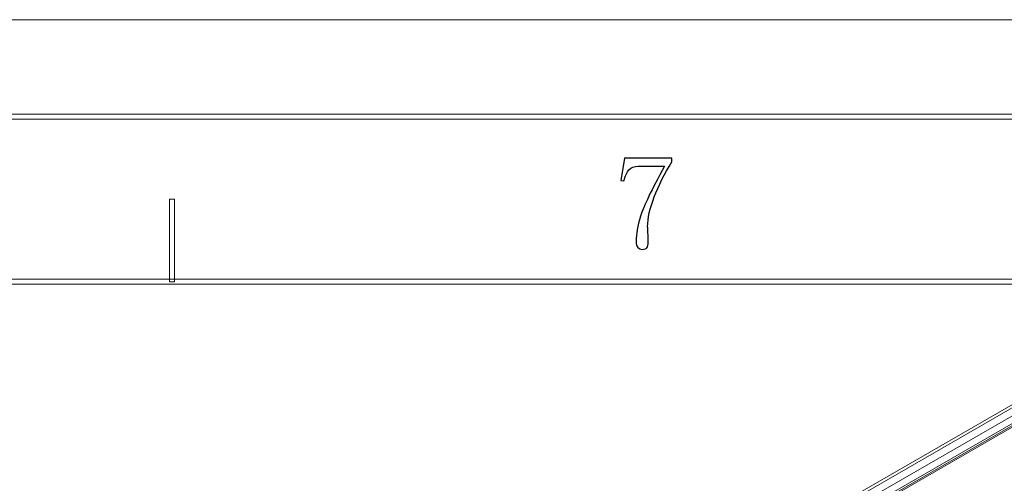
# Model space of a CAD drawing. Header units: millimetres. Extents: x -420 to 420, y -297 to 297.
# Tile 190 of 202: x 181 to 282, y 249 to 297. Entities that reach past the tile are written whole.
import ezdxf

# ---------------------------------------------------------------- set-up
doc = ezdxf.new("R2010")
doc.units = ezdxf.units.MM
doc.header["$MEASUREMENT"] = 0
doc.layers.add('layer 1', color=7, linetype='Continuous')

msp = doc.modelspace()

# ---------------------------------------------------------------- linework, layer by layer
at = {"layer": 'layer 1', "lineweight": 9}
for points in [[(-420.4338, 296.9891), (-420.4338, 296.9891), (420.1294, 296.9891), (420.1294, 296.9891)], [(-420.4338, 296.9891), (-420.4338, 296.9891), (420.1294, 296.9891), (420.1294, 296.9891)], [(-420.4338, 296.9891), (-420.4338, 296.9891), (420.1294, 296.9891), (420.1294, 296.9891)], [(-420.4338, 296.9891), (-420.4338, 296.9891), (420.1294, 296.9891), (420.1294, 296.9891)], [(-420.4338, 296.9891), (-420.4338, 296.9891), (420.1294, 296.9891), (420.1294, 296.9891)], [(-420.4338, 296.9891), (-420.4338, 296.9891), (420.1294, 296.9891), (420.1294, 296.9891)], [(-420.4338, 296.9891), (-420.4338, 296.9891), (420.1294, 296.9891), (420.1294, 296.9891)], [(-420.4338, 296.9891), (-420.4338, 296.9891), (420.1294, 296.9891), (420.1294, 296.9891)], [(-420.4338, 296.9891), (-420.4338, 296.9891), (420.1294, 296.9891), (420.1294, 296.9891)], [(-420.4338, 296.9891), (-420.4338, 296.9891), (420.1294, 296.9891), (420.1294, 296.9891)], [(-420.4338, 296.9891), (-420.4338, 296.9891), (420.1294, 296.9891), (420.1294, 296.9891)], [(-420.4338, 296.9891), (-420.4338, 296.9891), (420.1294, 296.9891), (420.1294, 296.9891)], [(-420.4338, 296.9891), (-420.4338, 296.9891), (420.1294, 296.9891), (420.1294, 296.9891)], [(-420.4338, 296.9891), (-420.4338, 296.9891), (420.1294, 296.9891), (420.1294, 296.9891)], [(-420.4338, 296.9891), (-420.4338, 296.9891), (420.1294, 296.9891), (420.1294, 296.9891)], [(-420.4338, 296.9891), (-420.4338, 296.9891), (420.1294, 296.9891), (420.1294, 296.9891)], [(-420.4338, 296.9891), (-420.4338, 296.9891), (420.1294, 296.9891), (420.1294, 296.9891)], [(-420.4338, 296.9891), (-420.4338, 296.9891), (420.1294, 296.9891), (420.1294, 296.9891)], [(-420.4338, 296.9891), (-420.4338, 296.9891), (420.1294, 296.9891), (420.1294, 296.9891)], [(-420.4338, 296.9891), (-420.4338, 296.9891), (420.1294, 296.9891), (420.1294, 296.9891)], [(-420.4338, 296.9891), (-420.4338, 296.9891), (420.1294, 296.9891), (420.1294, 296.9891)], [(291.924, 262.4149), (291.924, 262.4149), (224.8311, 223.683), (224.8311, 223.683)], [(292.424, 262.3653), (292.424, 262.3653), (225.3311, 223.6334), (225.3311, 223.6334)], [(231.5411, 226.4018), (231.5411, 226.4018), (284.1507, 256.7728), (284.1507, 256.7728)], [(284.5043, 256.1604), (284.5043, 256.1604), (231.8947, 225.7894), (231.8947, 225.7894)], [(284.8343, 256.1532), (284.8343, 256.1532), (232.5073, 225.9454), (232.5073, 225.9454)], [(285.0841, 256.1284), (285.0841, 256.1284), (232.7573, 225.9208), (232.7573, 225.9208)]]:
    msp.add_open_spline(points, degree=3, dxfattribs=at)
for points in [[(-410.439, 286.7332), (-410.439, 286.7332), (-410.439, 287.2336), (-410.439, 287.2336), (-410.439, 287.2336), (-410.439, 287.2336), (410.1346, 287.2336), (410.1346, 287.2336), (410.1346, 287.2336), (410.1346, 287.2336), (410.1346, 286.7332), (410.1346, 286.7332), (410.1346, 286.7332), (410.1346, 286.7332), (-410.439, 286.7332), (-410.439, 286.7332)], [(196.7456, 269.9737), (196.7456, 269.9737), (196.2457, 269.9737), (196.2457, 269.9737), (196.2457, 269.9737), (196.2457, 269.9737), (196.2457, 278.4785), (196.2457, 278.4785), (196.2457, 278.4785), (196.2457, 278.4785), (196.7456, 278.4785), (196.7456, 278.4785), (196.7456, 278.4785), (196.7456, 278.4785), (196.7456, 269.9737), (196.7456, 269.9737)], [(-393.4478, 269.7236), (-393.4478, 269.7236), (-393.4478, 270.2239), (-393.4478, 270.2239), (-393.4478, 270.2239), (-393.4478, 270.2239), (393.1434, 270.2239), (393.1434, 270.2239), (393.1434, 270.2239), (393.1434, 270.2239), (393.1434, 269.7236), (393.1434, 269.7236), (393.1434, 269.7236), (393.1434, 269.7236), (-393.4478, 269.7236), (-393.4478, 269.7236)]]:
    msp.add_open_spline(points, degree=3, knots=[0, 0, 0, 0, 0.2, 0.2, 0.2, 0.2, 0.4, 0.4, 0.4, 0.4, 0.6, 0.6, 0.6, 0.6, 1, 1, 1, 1], dxfattribs=at)
at = {"layer": 'layer 1'}
msp.add_open_spline([(248.0011, 282.3193), (247.2423, 281.0894), (246.6362, 279.8852), (246.185, 278.7085), (246.185, 278.7085), (245.7338, 277.532), (245.507, 276.5106), (245.507, 275.6422), (245.507, 275.6422), (245.507, 275.4961), (245.5163, 275.2901), (245.5349, 275.0167), (245.5349, 275.0167), (245.551, 274.7459), (245.5603, 274.4309), (245.5603, 274.0672), (245.5603, 274.0672), (245.5603, 273.7777), (245.5163, 273.5786), (245.4262, 273.4696), (245.4262, 273.4696), (245.3359, 273.3632), (245.1809, 273.3076), (244.9659, 273.3076), (244.9659, 273.3076), (244.783, 273.3076), (244.6302, 273.3701), (244.503, 273.4975), (244.503, 273.4975), (244.378, 273.6248), (244.3134, 273.8518), (244.3134, 274.176), (244.3134, 274.176), (244.3134, 274.8639), (244.4683, 275.7139), (244.7737, 276.7284), (244.7737, 276.7284), (245.0815, 277.7405), (245.9051, 279.459), (247.2423, 281.8839), (247.2423, 281.8839), (247.2423, 281.8839), (244.5309, 281.8839), (244.5309, 281.8839), (244.5309, 281.8839), (244.1329, 281.8839), (243.8158, 281.7588), (243.5822, 281.5041), (243.5822, 281.5041), (243.3463, 281.2516), (243.1751, 280.8718), (243.0662, 280.3645), (243.0662, 280.3645), (243.0662, 280.3645), (242.7425, 280.4178), (242.7425, 280.4178), (242.7425, 280.4178), (242.7425, 280.4178), (243.1219, 282.6991), (243.1219, 282.6991), (243.1219, 282.6991), (243.1219, 282.6991), (248.0011, 282.6991), (248.0011, 282.6991), (248.0011, 282.6991), (248.0011, 282.6991), (248.0011, 282.3193), (248.0011, 282.3193)], degree=3, knots=[0, 0, 0, 0, 0.05555556, 0.05555556, 0.05555556, 0.05555556, 0.11111111, 0.11111111, 0.11111111, 0.11111111, 0.16666667, 0.16666667, 0.16666667, 0.16666667, 0.22222222, 0.22222222, 0.22222222, 0.22222222, 0.27777778, 0.27777778, 0.27777778, 0.27777778, 0.33333333, 0.33333333, 0.33333333, 0.33333333, 0.38888889, 0.38888889, 0.38888889, 0.38888889, 0.44444444, 0.44444444, 0.44444444, 0.44444444, 0.5, 0.5, 0.5, 0.5, 0.55555556, 0.55555556, 0.55555556, 0.55555556, 0.61111111, 0.61111111, 0.61111111, 0.61111111, 0.66666667, 0.66666667, 0.66666667, 0.66666667, 0.72222222, 0.72222222, 0.72222222, 0.72222222, 0.77777778, 0.77777778, 0.77777778, 0.77777778, 0.83333333, 0.83333333, 0.83333333, 0.83333333, 0.88888889, 0.88888889, 0.88888889, 0.88888889, 1, 1, 1, 1], dxfattribs=at)

doc.saveas('drawing.dxf')
